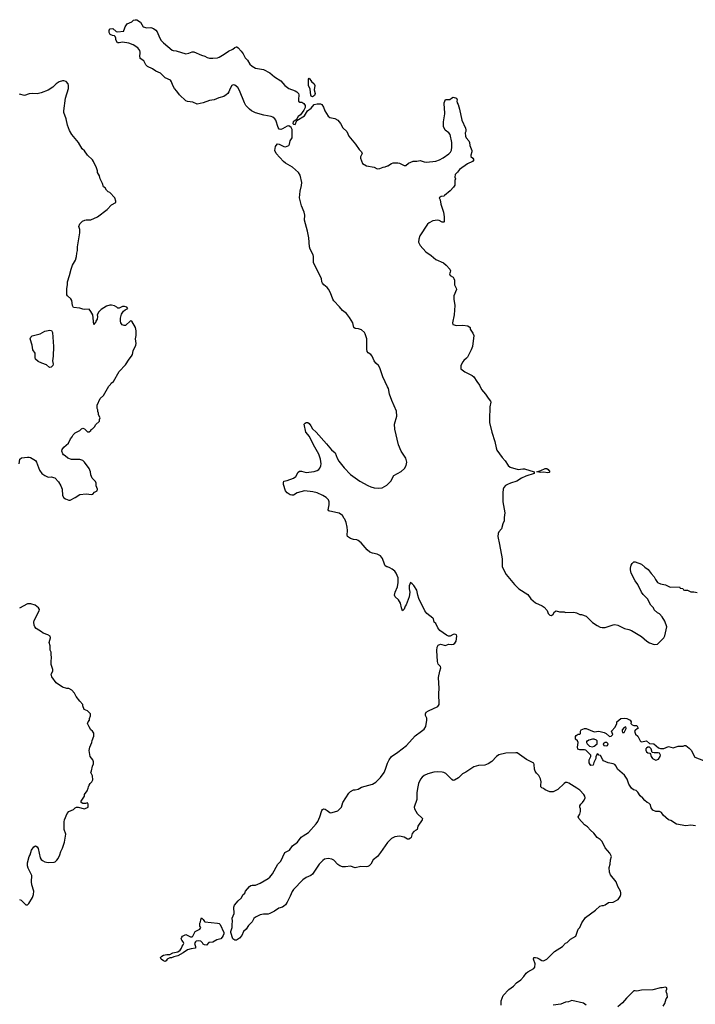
# Model space of a CAD drawing. Header units: inches. Extents: x 2220522 to 2384314, y 721474 to 893490.
# Tile 70 of 256: x 2275351 to 2283888, y 753861 to 766301. Entities that reach past the tile are written whole.
import ezdxf

# ---------------------------------------------------------------- set-up
doc = ezdxf.new("R2010")
doc.units = ezdxf.units.IN
doc.header["$MEASUREMENT"] = 0
for name, color, linetype in [('C2775', 7, 'Continuous'), ('C2776', 7, 'Continuous'), ('C2785', 7, 'Continuous'), ('C2786', 7, 'Continuous')]:
    doc.layers.add(name, color=color, linetype=linetype)

msp = doc.modelspace()

# ---------------------------------------------------------------- linework, layer by layer
at = {"layer": 'C2775', "color": 5}
for points, elevation in [([(2280000, 759386), (2279990, 759390), (2279970, 759401), (2279960, 759420), (2279935, 759495), (2279909, 759529), (2279870, 759548), (2279810, 759560), (2279774, 759573), (2279742, 759602), (2279664, 759690), (2279630, 759722), (2279610, 759730), (2279570, 759733), (2279530, 759744), (2279493, 759770), (2279490, 759790), (2279494, 759846), (2279491, 759890), (2279478, 759950), (2279459, 759990), (2279453, 760000)], 180), ([(2275350, 755183), (2275370, 755176), (2275430, 755119), (2275450, 755119), (2275467, 755133), (2275513, 755210), (2275526, 755250), (2275529, 755290), (2275506, 755370), (2275501, 755410), (2275504, 755490), (2275459, 755579), (2275451, 755610), (2275450, 755650), (2275472, 755728), (2275485, 755750), (2275499, 755810), (2275529, 755850), (2275550, 755862), (2275570, 755852), (2275585, 755830), (2275611, 755710), (2275623, 755690), (2275638, 755678), (2275670, 755662), (2275710, 755653), (2275785, 755655), (2275799, 755661), (2275820, 755680), (2275837, 755703), (2275859, 755750), (2275869, 755790), (2275890, 755832), (2275919, 755910), (2275933, 756010), (2275915, 756070), (2275915, 756165), (2275919, 756190), (2275950, 756272), (2275970, 756298), (2276030, 756322), (2276050, 756342), (2276070, 756352), (2276090, 756352), (2276170, 756331), (2276215, 756350), (2276218, 756390), (2276210, 756406), (2276184, 756396), (2276150, 756398), (2276129, 756409), (2276128, 756428), (2276163, 756477), (2276169, 756490), (2276169, 756510), (2276202, 756558), (2276218, 756590), (2276219, 756610), (2276229, 756630), (2276241, 756650), (2276261, 756670), (2276275, 756695), (2276270, 756746), (2276248, 756790), (2276258, 756810), (2276269, 756870), (2276282, 756898), (2276285, 756925), (2276275, 756950), (2276241, 756990), (2276229, 757069), (2276239, 757110), (2276264, 757170), (2276266, 757194), (2276289, 757250), (2276288, 757288), (2276273, 757313), (2276249, 757330), (2276227, 757367), (2276209, 757410), (2276218, 757430), (2276235, 757450), (2276235, 757470), (2276246, 757506), (2276246, 757530), (2276210, 757568), (2276166, 757586), (2276149, 757630), (2276148, 757650), (2276109, 757689), (2276064, 757750), (2276044, 757790), (2276010, 757829), (2275970, 757849), (2275946, 757850), (2275890, 757869), (2275810, 757922), (2275758, 757998), (2275748, 758030), (2275768, 758070), (2275769, 758090), (2275748, 758152), (2275748, 758210), (2275755, 758225), (2275755, 758250), (2275749, 758270), (2275748, 758308), (2275736, 758336), (2275735, 758390), (2275722, 758430), (2275742, 758490), (2275738, 758510), (2275706, 758530), (2275646, 758550), (2275628, 758568), (2275558, 758610), (2275542, 758630), (2275535, 758650), (2275529, 758690), (2275533, 758710), (2275599, 758830), (2275602, 758850), (2275589, 758870), (2275545, 758905), (2275490, 758921), (2275450, 758921), (2275350, 758866)], 220), ([(2280000, 755904), (2279910, 755778), (2279871, 755730), (2279816, 755684), (2279789, 755630), (2279769, 755611), (2279750, 755602), (2279730, 755598), (2279660, 755600), (2279590, 755586), (2279530, 755608), (2279470, 755598), (2279430, 755598), (2279397, 755610), (2279370, 755626), (2279320, 755680), (2279295, 755695), (2279250, 755704), (2279204, 755696), (2279181, 755679), (2279137, 755630), (2279050, 755504), (2279031, 755489), (2278970, 755462), (2278927, 755433), (2278810, 755313), (2278793, 755287), (2278770, 755225), (2278731, 755150), (2278710, 755119), (2278690, 755100), (2278671, 755089), (2278625, 755075), (2278570, 755038), (2278510, 755006), (2278490, 755000), (2278430, 754999), (2278389, 754991), (2278330, 754963), (2278310, 754946), (2278290, 754904), (2278242, 754858), (2278212, 754810), (2278181, 754779), (2278158, 754730), (2278130, 754696), (2278090, 754670), (2278070, 754672), (2278045, 754690), (2278018, 754770), (2278018, 754782), (2278036, 754830), (2278034, 754870), (2278042, 754910), (2278038, 754950), (2278060, 755010), (2278059, 755090), (2278067, 755113), (2278112, 755168), (2278152, 755208), (2278170, 755245), (2278197, 755263), (2278206, 755290), (2278253, 755350), (2278270, 755362), (2278290, 755368), (2278330, 755367), (2278388, 755392), (2278489, 755450), (2278512, 755468), (2278544, 755510), (2278613, 755630), (2278650, 755671), (2278703, 755777), (2278761, 755810), (2278799, 755861), (2278861, 755910), (2278909, 755971), (2278932, 755990), (2279001, 756030), (2279099, 756141), (2279117, 756170), (2279145, 756230), (2279169, 756311), (2279177, 756323), (2279190, 756331), (2279210, 756327), (2279238, 756310), (2279270, 756282), (2279281, 756281), (2279330, 756291), (2279370, 756305), (2279419, 756350), (2279435, 756410), (2279509, 756530), (2279530, 756551), (2279570, 756571), (2279590, 756571), (2279630, 756581), (2279670, 756606), (2279810, 756643), (2279850, 756667), (2279912, 756728), (2279955, 756790), (2279975, 756830), (2280000, 756909)], 180)]:
    msp.add_lwpolyline(points, dxfattribs=dict(at, elevation=elevation))
at = {"layer": 'C2775', "color": 5, "elevation": 180}
msp.add_lwpolyline([(2277710, 754608), (2277688, 754610), (2277670, 754622), (2277659, 754639), (2277638, 754658), (2277610, 754662), (2277583, 754657), (2277571, 754649), (2277561, 754630), (2277574, 754590), (2277571, 754570), (2277518, 754562), (2277472, 754548), (2277418, 754510), (2277350, 754475), (2277298, 754462), (2277270, 754446), (2277250, 754446), (2277214, 754430), (2277202, 754410), (2277190, 754402), (2277170, 754409), (2277138, 754430), (2277129, 754451), (2277149, 754470), (2277170, 754481), (2277210, 754491), (2277250, 754491), (2277286, 754510), (2277350, 754525), (2277377, 754543), (2277395, 754570), (2277404, 754596), (2277418, 754610), (2277426, 754630), (2277418, 754650), (2277398, 754670), (2277390, 754686), (2277398, 754710), (2277410, 754722), (2277450, 754742), (2277510, 754712), (2277530, 754712), (2277540, 754720), (2277570, 754782), (2277626, 754810), (2277638, 754830), (2277626, 754850), (2277627, 754887), (2277636, 754904), (2277638, 754930), (2277650, 754952), (2277670, 754934), (2277685, 754905), (2277690, 754902), (2277850, 754886), (2277870, 754881), (2277885, 754870), (2277932, 754770), (2277931, 754750), (2277922, 754730), (2277910, 754709), (2277891, 754690), (2277843, 754677), (2277790, 754647), (2277740, 754640)], close=True, dxfattribs=at)
at = {"layer": 'C2776', "color": 5}
for points, elevation in [([(2280000, 761663), (2279941, 761790), (2279902, 761902), (2279886, 761930), (2279850, 761963), (2279830, 761989), (2279807, 762050), (2279790, 762070), (2279753, 762093), (2279743, 762110), (2279737, 762137), (2279736, 762270), (2279718, 762330), (2279706, 762350), (2279670, 762381), (2279634, 762394), (2279590, 762401), (2279575, 762410), (2279567, 762427), (2279561, 762470), (2279520, 762540), (2279479, 762590), (2279430, 762626), (2279393, 762673), (2279322, 762750), (2279308, 762770), (2279277, 762850), (2279255, 762895), (2279237, 762917), (2279195, 762950), (2279177, 762970), (2279169, 762989), (2279164, 763030), (2279065, 763230), (2279063, 763310), (2279058, 763330), (2279021, 763401), (2279011, 763430), (2279003, 763543), (2278986, 763630), (2278950, 763770), (2278953, 763830), (2278946, 763870), (2278913, 763950), (2278887, 764050), (2278895, 764135), (2278913, 764207), (2278916, 764244), (2278895, 764335), (2278873, 764370), (2278797, 764437), (2278710, 764490), (2278686, 764510), (2278592, 764610), (2278574, 764650), (2278583, 764697), (2278590, 764711), (2278610, 764731), (2278630, 764728), (2278690, 764699), (2278710, 764696), (2278750, 764711), (2278760, 764730), (2278768, 764770), (2278792, 764810), (2278796, 764830), (2278795, 764915), (2278780, 764940), (2278750, 764960), (2278730, 764955), (2278670, 764921), (2278650, 764915), (2278630, 764919), (2278617, 764937), (2278589, 765030), (2278575, 765050), (2278549, 765070), (2278530, 765079), (2278435, 765095), (2278330, 765126), (2278279, 765150), (2278253, 765170), (2278210, 765217), (2278190, 765250), (2278130, 765406), (2278106, 765446), (2278068, 765472), (2278050, 765477), (2278030, 765469), (2278010, 765433), (2277995, 765390), (2277983, 765370), (2277962, 765350), (2277930, 765330), (2277867, 765313), (2277810, 765290), (2277750, 765278), (2277671, 765250), (2277593, 765233), (2277538, 765258), (2277472, 765268), (2277450, 765276), (2277370, 765350), (2277338, 765398), (2277309, 765430), (2277285, 765470), (2277270, 765514), (2277255, 765535), (2277190, 765566), (2277130, 765624), (2277070, 765652), (2277030, 765681), (2276966, 765710), (2276947, 765730), (2276921, 765781), (2276874, 765810), (2276869, 765850), (2276875, 765870), (2276875, 765890), (2276869, 765910), (2276846, 765946), (2276783, 765983), (2276730, 766005), (2276650, 766019), (2276610, 766009), (2276586, 766010), (2276568, 766048), (2276567, 766067), (2276558, 766090), (2276550, 766098), (2276523, 766103), (2276495, 766115), (2276481, 766141), (2276482, 766170), (2276494, 766186), (2276530, 766191), (2276570, 766151), (2276586, 766146), (2276666, 766154), (2276666, 766166), (2276676, 766184), (2276682, 766210), (2276708, 766250), (2276770, 766276), (2276790, 766296), (2276810, 766301), (2276830, 766299), (2276878, 766270), (2276912, 766210), (2276958, 766198), (2277010, 766201), (2277041, 766190), (2277070, 766170), (2277090, 766146), (2277117, 766077), (2277138, 766038), (2277167, 766007), (2277276, 765916), (2277290, 765910), (2277330, 765906), (2277450, 765870), (2277490, 765878), (2277530, 765895), (2277550, 765894), (2277650, 765853), (2277690, 765841), (2277722, 765822), (2277750, 765813), (2277790, 765813), (2277850, 765820), (2277870, 765827), (2277935, 765865), (2277990, 765905), (2278046, 765930), (2278070, 765951), (2278090, 765959), (2278096, 765956), (2278110, 765947), (2278150, 765902), (2278174, 765870), (2278200, 765820), (2278230, 765788), (2278261, 765741), (2278290, 765712), (2278330, 765690), (2278430, 765670), (2278511, 765631), (2278570, 765580), (2278650, 765528), (2278703, 765470), (2278750, 765430), (2278830, 765402), (2278851, 765390), (2278873, 765370), (2278878, 765350), (2278873, 765293), (2278876, 765270), (2278890, 765261), (2278917, 765257), (2278942, 765242), (2278957, 765217), (2278957, 765190), (2278942, 765158), (2278900, 765100), (2278870, 765076), (2278851, 765050), (2278845, 765035), (2278830, 765029), (2278805, 765010), (2278804, 764990), (2278810, 764979), (2278830, 764977), (2278854, 765026), (2278950, 765085), (2278989, 765151), (2279036, 765184), (2279072, 765228), (2279110, 765239), (2279150, 765237), (2279170, 765231), (2279190, 765196), (2279208, 765150), (2279250, 765083), (2279270, 765066), (2279332, 765052), (2279373, 765030), (2279404, 764990), (2279433, 764933), (2279484, 764890), (2279510, 764830), (2279596, 764730), (2279641, 764661), (2279671, 764630), (2279678, 764610), (2279658, 764570), (2279658, 764550), (2279683, 764483), (2279734, 764454), (2279830, 764436), (2279870, 764418), (2279900, 764420), (2279943, 764437), (2279970, 764442), (2280000, 764454)], 180), ([(2275346, 760690), (2275352, 760748), (2275376, 760764), (2275450, 760775), (2275470, 760774), (2275489, 760769), (2275550, 760733), (2275565, 760710), (2275600, 760610), (2275630, 760568), (2275670, 760541), (2275710, 760523), (2275750, 760525), (2275794, 760514), (2275843, 760463), (2275873, 760413), (2275887, 760370), (2275891, 760291), (2275910, 760258), (2275930, 760246), (2275970, 760231), (2275990, 760231), (2276050, 760262), (2276110, 760302), (2276190, 760311), (2276258, 760302), (2276274, 760306), (2276298, 760330), (2276328, 760350), (2276335, 760370), (2276318, 760410), (2276316, 760444), (2276310, 760466), (2276266, 760510), (2276249, 760549), (2276244, 760590), (2276229, 760630), (2276172, 760712), (2276148, 760730), (2276110, 760744), (2276004, 760744), (2275960, 760760), (2275926, 760790), (2275903, 760803), (2275895, 760815), (2275884, 760850), (2275889, 760870), (2275910, 760898), (2275968, 760950), (2275995, 761005), (2276015, 761030), (2276025, 761055), (2276050, 761082), (2276110, 761112), (2276130, 761132), (2276150, 761142), (2276171, 761131), (2276210, 761092), (2276230, 761092), (2276248, 761110), (2276255, 761125), (2276270, 761131), (2276299, 761161), (2276310, 761182), (2276358, 761230), (2276358, 761250), (2276366, 761270), (2276348, 761308), (2276348, 761330), (2276338, 761350), (2276338, 761370), (2276328, 761390), (2276328, 761432), (2276370, 761514), (2276408, 761552), (2276478, 761670), (2276498, 761690), (2276508, 761710), (2276535, 761730), (2276610, 761858), (2276690, 761942), (2276734, 762010), (2276766, 762050), (2276775, 762070), (2276784, 762116), (2276818, 762190), (2276822, 762210), (2276814, 762270), (2276821, 762310), (2276824, 762370), (2276816, 762410), (2276770, 762494), (2276750, 762496), (2276690, 762438), (2276670, 762439), (2276647, 762447), (2276629, 762470), (2276624, 762490), (2276624, 762530), (2276638, 762582), (2276661, 762619), (2276683, 762637), (2276718, 762650), (2276706, 762670), (2276677, 762677), (2276650, 762677), (2276610, 762658), (2276590, 762658), (2276578, 762670), (2276550, 762684), (2276510, 762693), (2276490, 762693), (2276450, 762681), (2276381, 762639), (2276350, 762609), (2276331, 762570), (2276334, 762550), (2276330, 762518), (2276315, 762490), (2276310, 762469), (2276298, 762462), (2276290, 762448), (2276274, 762570), (2276250, 762615), (2276230, 762642), (2276170, 762639), (2276150, 762642), (2276110, 762658), (2276030, 762666), (2276019, 762690), (2276012, 762752), (2275996, 762776), (2275954, 762810), (2275945, 762825), (2275945, 762905), (2275957, 762950), (2275957, 762990), (2275982, 763070), (2276000, 763150), (2276020, 763200), (2276056, 763264), (2276069, 763310), (2276073, 763350), (2276083, 763383), (2276081, 763430), (2276109, 763610), (2276109, 763650), (2276099, 763690), (2276110, 763722), (2276146, 763754), (2276174, 763766), (2276190, 763771), (2276250, 763771), (2276334, 763810), (2276457, 763903), (2276510, 763962), (2276566, 763990), (2276568, 764010), (2276555, 764050), (2276490, 764118), (2276470, 764128), (2276450, 764148), (2276430, 764178), (2276409, 764190), (2276398, 764230), (2276369, 764290), (2276358, 764330), (2276335, 764370), (2276334, 764390), (2276322, 764430), (2276282, 764510), (2276269, 764530), (2276210, 764589), (2276170, 764642), (2276142, 764670), (2276094, 764750), (2276009, 764850), (2275979, 764899), (2275956, 764970), (2275939, 765050), (2275910, 765130), (2275907, 765150), (2275929, 765310), (2275969, 765430), (2275969, 765470), (2275964, 765490), (2275939, 765519), (2275910, 765529), (2275890, 765529), (2275850, 765517), (2275810, 765489), (2275770, 765449), (2275711, 765409), (2275623, 765377), (2275570, 765366), (2275510, 765369), (2275470, 765363), (2275410, 765344), (2275350, 765361)], 220), ([(2279453, 760000), (2279430, 760035), (2279390, 760064), (2279368, 760072), (2279270, 760090), (2279257, 760097), (2279250, 760110), (2279262, 760170), (2279263, 760210), (2279253, 760233), (2279224, 760264), (2279182, 760290), (2279110, 760324), (2279057, 760337), (2278950, 760347), (2278856, 760324), (2278810, 760295), (2278790, 760292), (2278770, 760299), (2278730, 760324), (2278709, 760350), (2278686, 760430), (2278684, 760450), (2278690, 760470), (2278730, 760478), (2278813, 760507), (2278839, 760530), (2278870, 760586), (2278885, 760595), (2278910, 760595), (2278970, 760580), (2279070, 760593), (2279110, 760606), (2279130, 760618), (2279144, 760636), (2279156, 760664), (2279159, 760690), (2279150, 760750), (2279132, 760810), (2279064, 760930), (2279013, 761033), (2278967, 761090), (2278946, 761190), (2278957, 761203), (2278970, 761211), (2278990, 761210), (2279010, 761197), (2279032, 761170), (2279053, 761133), (2279099, 761090), (2279230, 760942), (2279290, 760867), (2279337, 760830), (2279362, 760762), (2279384, 760724), (2279450, 760637), (2279530, 760553), (2279650, 760471), (2279750, 760415), (2279790, 760397), (2279830, 760385), (2279890, 760382), (2279930, 760388), (2279990, 760419), (2280000, 760430)], 180)]:
    msp.add_lwpolyline(points, dxfattribs=dict(at, elevation=elevation))
for points, elevation in [([(2279050, 765328), (2279035, 765335), (2279030, 765346), (2279022, 765422), (2278999, 765470), (2278999, 765550), (2279010, 765561), (2279039, 765519), (2279073, 765490), (2279080, 765470), (2279073, 765413), (2279084, 765370), (2279075, 765345)], 180), ([(2275727, 761907), (2275690, 761939), (2275630, 761961), (2275584, 761984), (2275552, 762010), (2275547, 762030), (2275546, 762086), (2275516, 762130), (2275508, 762190), (2275485, 762270), (2275490, 762290), (2275510, 762307), (2275610, 762334), (2275670, 762365), (2275730, 762379), (2275754, 762374), (2275765, 762350), (2275779, 762170), (2275776, 762050), (2275767, 761990), (2275776, 761950), (2275769, 761930), (2275750, 761910)], 220)]:
    msp.add_lwpolyline(points, close=True, dxfattribs=dict(at, elevation=elevation))
at = {"layer": 'C2785', "color": 5}
for points, elevation in [([(2281474, 760000), (2281474, 759970), (2281457, 759930), (2281441, 759870), (2281407, 759830), (2281398, 759810), (2281392, 759770), (2281416, 759670), (2281446, 759490), (2281448, 759390), (2281497, 759290), (2281603, 759163), (2281658, 759110), (2281770, 759040), (2281810, 758984), (2281870, 758935), (2281955, 758895), (2281978, 758878), (2282016, 758836), (2282030, 758798), (2282050, 758776), (2282070, 758775), (2282090, 758791), (2282110, 758821), (2282130, 758831), (2282170, 758818), (2282230, 758818), (2282250, 758811), (2282355, 758815), (2282386, 758806), (2282430, 758786), (2282450, 758785), (2282510, 758765), (2282590, 758685), (2282650, 758645), (2282687, 758627), (2282710, 758621), (2282750, 758621), (2282850, 758656), (2282870, 758659), (2282909, 758651), (2282992, 758610), (2283050, 758596), (2283082, 758582), (2283207, 758507), (2283275, 758450), (2283310, 758428), (2283370, 758408), (2283409, 758411), (2283489, 758490), (2283502, 758518), (2283529, 758630), (2283503, 758703), (2283470, 758758), (2283435, 758795), (2283410, 758808), (2283370, 758846), (2283358, 758870), (2283325, 758905), (2283283, 758983), (2283230, 759038), (2283209, 759070), (2283163, 759163), (2283129, 759210), (2283078, 759310), (2283068, 759350), (2283068, 759370), (2283078, 759410), (2283089, 759431), (2283110, 759452), (2283130, 759452), (2283210, 759422), (2283250, 759382), (2283294, 759354), (2283330, 759302), (2283370, 759262), (2283386, 759226), (2283410, 759192), (2283450, 759172), (2283510, 759162), (2283570, 759132), (2283690, 759134), (2283698, 759118), (2283730, 759114), (2283738, 759098), (2283750, 759094), (2283790, 759092), (2283830, 759071), (2283869, 759071), (2283910, 759065)], 180), ([(2280000, 756909), (2280003, 756917), (2280019, 756950), (2280049, 756990), (2280130, 757045), (2280238, 757130), (2280350, 757254), (2280429, 757310), (2280461, 757339), (2280481, 757370), (2280497, 757450), (2280495, 757475), (2280478, 757510), (2280478, 757530), (2280488, 757550), (2280518, 757570), (2280635, 757625), (2280650, 757650), (2280647, 757787), (2280653, 757850), (2280644, 757990), (2280660, 758070), (2280673, 758110), (2280669, 758130), (2280640, 758160), (2280630, 758190), (2280620, 758330), (2280625, 758375), (2280641, 758399), (2280670, 758410), (2280730, 758396), (2280770, 758413), (2280812, 758408), (2280834, 758410), (2280850, 758423), (2280865, 758450), (2280876, 758510), (2280870, 758530), (2280850, 758537), (2280830, 758533), (2280790, 758514), (2280770, 758512), (2280744, 758524), (2280662, 758582), (2280636, 758616), (2280609, 758670), (2280589, 758690), (2280578, 758730), (2280570, 758741), (2280497, 758797), (2280470, 758830), (2280396, 758990), (2280383, 759030), (2280370, 759095), (2280330, 759154), (2280310, 759175), (2280290, 759188), (2280271, 759150), (2280271, 759110), (2280279, 759070), (2280271, 759011), (2280234, 758906), (2280223, 758890), (2280210, 758855), (2280189, 758830), (2280174, 758870), (2280165, 758930), (2280139, 758970), (2280095, 759010), (2280089, 759030), (2280097, 759070), (2280124, 759136), (2280135, 759190), (2280134, 759250), (2280110, 759310), (2280090, 759334), (2280058, 759358), (2280030, 759376), (2280000, 759386)], 180), ([(2283890, 756114), (2283830, 756122), (2283770, 756117), (2283650, 756137), (2283581, 756181), (2283549, 756190), (2283484, 756250), (2283462, 756282), (2283435, 756295), (2283390, 756296), (2283350, 756313), (2283330, 756344), (2283320, 756380), (2283300, 756400), (2283279, 756410), (2283250, 756434), (2283225, 756465), (2283190, 756496), (2283163, 756543), (2283140, 756560), (2283109, 756570), (2283081, 756590), (2283050, 756642), (2283026, 756706), (2282995, 756755), (2282905, 756830), (2282889, 756870), (2282870, 756890), (2282850, 756901), (2282786, 756910), (2282730, 756938), (2282718, 756950), (2282690, 757006), (2282668, 757008), (2282662, 757022), (2282650, 757026), (2282633, 756987), (2282632, 756968), (2282604, 756916), (2282598, 756882), (2282570, 756878), (2282558, 756890), (2282548, 756912), (2282548, 756950), (2282566, 756990), (2282566, 757010), (2282540, 757040), (2282506, 757070), (2282490, 757075), (2282430, 757075), (2282405, 757085), (2282399, 757110), (2282409, 757170), (2282398, 757190), (2282375, 757210), (2282376, 757244), (2282383, 757257), (2282410, 757274), (2282430, 757274), (2282436, 757284), (2282438, 757310), (2282446, 757330), (2282490, 757345), (2282510, 757345), (2282610, 757305), (2282670, 757311), (2282736, 757296), (2282763, 757283), (2282806, 757246), (2282826, 757250), (2282848, 757270), (2282828, 757310), (2282877, 757363), (2282895, 757410), (2282898, 757430), (2282948, 757470), (2282990, 757475), (2283022, 757470), (2283065, 757450), (2283076, 757430), (2283072, 757410), (2283091, 757391), (2283110, 757385), (2283150, 757385), (2283165, 757350), (2283150, 757335), (2283131, 757329), (2283118, 757310), (2283134, 757274), (2283162, 757250), (2283192, 757190), (2283201, 757181), (2283210, 757178), (2283270, 757191), (2283310, 757155), (2283362, 757150), (2283421, 757101), (2283450, 757091), (2283490, 757091), (2283550, 757116), (2283610, 757102), (2283670, 757123), (2283719, 757121), (2283736, 757124), (2283750, 757132), (2283770, 757131), (2283810, 757098), (2283835, 757070), (2283883, 756983), (2283990, 756941)], 160), ([(2281437, 753850), (2281437, 753903), (2281461, 753970), (2281530, 754048), (2281589, 754090), (2281630, 754130), (2281685, 754170), (2281721, 754210), (2281750, 754255), (2281770, 754271), (2281846, 754314), (2281862, 754330), (2281864, 754370), (2281844, 754430), (2281849, 754450), (2281870, 754452), (2281890, 754446), (2281916, 754436), (2281950, 754414), (2281969, 754411), (2282010, 754431), (2282110, 754526), (2282208, 754590), (2282250, 754632), (2282270, 754642), (2282310, 754682), (2282377, 754723), (2282409, 754810), (2282430, 754832), (2282454, 754890), (2282502, 754958), (2282628, 755050), (2282680, 755100), (2282710, 755111), (2282730, 755111), (2282750, 755118), (2282790, 755145), (2282850, 755151), (2282914, 755186), (2282938, 755222), (2282949, 755250), (2282949, 755270), (2282942, 755290), (2282909, 755350), (2282890, 755408), (2282817, 755497), (2282802, 755530), (2282799, 755590), (2282814, 755630), (2282816, 755684), (2282828, 755730), (2282809, 755769), (2282750, 755838), (2282710, 755918), (2282685, 755945), (2282650, 755969), (2282605, 756025), (2282562, 756062), (2282525, 756105), (2282490, 756129), (2282415, 756210), (2282409, 756230), (2282430, 756262), (2282438, 756298), (2282437, 756330), (2282429, 756350), (2282429, 756370), (2282441, 756390), (2282463, 756410), (2282482, 756438), (2282496, 756470), (2282492, 756490), (2282481, 756510), (2282430, 756565), (2282393, 756593), (2282290, 756656), (2282270, 756664), (2282250, 756664), (2282230, 756652), (2282150, 756575), (2282090, 756546), (2282050, 756546), (2281990, 756569), (2281970, 756589), (2281950, 756597), (2281937, 756610), (2281935, 756630), (2281941, 756670), (2281934, 756710), (2281912, 756750), (2281881, 756781), (2281865, 756805), (2281856, 756830), (2281854, 756890), (2281846, 756906), (2281755, 756955), (2281636, 757036), (2281620, 757040), (2281494, 757034), (2281407, 757013), (2281375, 756990), (2281315, 756930), (2281270, 756900), (2281230, 756884), (2281150, 756877), (2281090, 756860), (2280990, 756792), (2280948, 756772), (2280896, 756724), (2280847, 756693), (2280830, 756690), (2280810, 756700), (2280735, 756775), (2280710, 756790), (2280690, 756794), (2280630, 756798), (2280586, 756794), (2280510, 756773), (2280462, 756750), (2280435, 756730), (2280414, 756706), (2280390, 756649), (2280380, 756610), (2280370, 756538), (2280368, 756450), (2280337, 756350), (2280338, 756330), (2280373, 756273), (2280439, 756210), (2280437, 756190), (2280384, 756110), (2280372, 756070), (2280361, 756059), (2280330, 756042), (2280310, 756018), (2280298, 755970), (2280290, 755961), (2280270, 755948), (2280250, 755948), (2280210, 755972), (2280150, 755983), (2280090, 755975), (2280050, 755955), (2280010, 755918), (2280000, 755904)], 180), ([(2283483, 753837), (2283501, 753870), (2283519, 753930), (2283535, 753950), (2283533, 753990), (2283524, 754010), (2283522, 754030), (2283528, 754050), (2283527, 754067), (2283510, 754078), (2283470, 754068), (2283450, 754068), (2283350, 754042), (2283210, 754038), (2283150, 754027), (2283130, 754032), (2283110, 754029), (2283020, 753940), (2282970, 753881), (2282911, 753830)], 180), ([(2282509, 753850), (2282477, 753877), (2282330, 753909), (2282286, 753894), (2282250, 753889), (2282190, 753861), (2282090, 753849)], 180)]:
    msp.add_lwpolyline(points, dxfattribs=dict(at, elevation=elevation))
at = {"layer": 'C2785', "color": 5, "elevation": 160}
for points in [[(2283010, 757366), (2282990, 757358), (2282965, 757330), (2282962, 757310), (2282970, 757294), (2282990, 757294), (2283015, 757345)], [(2282590, 757209), (2282543, 757197), (2282526, 757186), (2282514, 757186), (2282512, 757170), (2282522, 757150), (2282550, 757122), (2282588, 757112), (2282610, 757122), (2282647, 757153), (2282648, 757190), (2282639, 757199), (2282610, 757209)], [(2282750, 757169), (2282722, 757150), (2282734, 757130), (2282770, 757125), (2282778, 757130), (2282788, 757150), (2282770, 757168)], [(2283310, 757109), (2283290, 757109), (2283270, 757095), (2283265, 757090), (2283261, 757070), (2283270, 757052), (2283290, 757038), (2283312, 757032), (2283322, 757022), (2283331, 756990), (2283346, 756966), (2283390, 756944), (2283421, 756959), (2283444, 756990), (2283449, 757010), (2283435, 757035), (2283420, 757040), (2283370, 757037), (2283343, 757043), (2283329, 757090)]]:
    msp.add_lwpolyline(points, close=True, dxfattribs=at)
at = {"layer": 'C2786', "color": 5, "elevation": 180}
for points in [[(2280000, 764454), (2280005, 764455), (2280050, 764485), (2280069, 764491), (2280130, 764491), (2280150, 764487), (2280210, 764458), (2280230, 764458), (2280266, 764490), (2280325, 764515), (2280370, 764515), (2280410, 764521), (2280464, 764504), (2280490, 764502), (2280610, 764514), (2280654, 764530), (2280703, 764557), (2280775, 764605), (2280794, 764626), (2280807, 764653), (2280813, 764690), (2280810, 764750), (2280790, 764850), (2280773, 764873), (2280727, 764907), (2280707, 764950), (2280706, 765010), (2280722, 765110), (2280721, 765190), (2280713, 765230), (2280714, 765250), (2280730, 765292), (2280787, 765293), (2280806, 765310), (2280830, 765322), (2280870, 765311), (2280879, 765290), (2280875, 765270), (2280879, 765250), (2280890, 765231), (2280910, 765172), (2280939, 765030), (2280983, 764930), (2280987, 764910), (2280987, 764890), (2280981, 764870), (2280983, 764830), (2280991, 764810), (2281026, 764770), (2281036, 764750), (2281040, 764710), (2281064, 764650), (2281065, 764630), (2281051, 764590), (2281051, 764571), (2281078, 764550), (2281091, 764530), (2281071, 764510), (2281010, 764479), (2280907, 764410), (2280885, 764375), (2280855, 764345), (2280851, 764311), (2280856, 764290), (2280851, 764269), (2280848, 764210), (2280834, 764186), (2280790, 764139), (2280720, 764080), (2280710, 764073), (2280675, 764065), (2280652, 764050), (2280663, 764023), (2280673, 763970), (2280705, 763870), (2280713, 763810), (2280714, 763746), (2280710, 763742), (2280690, 763744), (2280650, 763765), (2280630, 763769), (2280570, 763758), (2280525, 763735), (2280504, 763716), (2280409, 763570), (2280393, 763530), (2280392, 763490), (2280410, 763450), (2280483, 763370), (2280550, 763322), (2280608, 763270), (2280708, 763230), (2280741, 763201), (2280785, 763150), (2280796, 763130), (2280792, 763110), (2280782, 763090), (2280790, 763070), (2280827, 763047), (2280839, 763030), (2280844, 763010), (2280846, 762950), (2280868, 762910), (2280869, 762890), (2280837, 762810), (2280839, 762770), (2280850, 762690), (2280842, 762570), (2280821, 762470), (2280825, 762450), (2280870, 762439), (2280950, 762441), (2281014, 762434), (2281042, 762410), (2281045, 762390), (2281079, 762339), (2281091, 762310), (2281071, 762170), (2281058, 762130), (2281010, 762039), (2280997, 762023), (2280963, 761997), (2280950, 761979), (2280926, 761930), (2280925, 761890), (2280976, 761850), (2281070, 761805), (2281091, 761790), (2281128, 761730), (2281163, 761683), (2281188, 761628), (2281239, 761570), (2281270, 761518), (2281302, 761482), (2281306, 761470), (2281290, 761410), (2281293, 761350), (2281286, 761310), (2281289, 761210), (2281316, 761090), (2281356, 760970), (2281371, 760890), (2281381, 760861), (2281448, 760768), (2281486, 760726), (2281522, 760670), (2281550, 760646), (2281650, 760616), (2281710, 760627), (2281730, 760625), (2281854, 760590), (2281850, 760569), (2281746, 760534), (2281692, 760510), (2281631, 760470), (2281553, 760447), (2281514, 760430), (2281490, 760414), (2281470, 760392), (2281462, 760370), (2281455, 760325), (2281455, 760210), (2281483, 760070), (2281474, 760010), (2281474, 760000)], [(2280000, 760430), (2280039, 760470), (2280079, 760541), (2280170, 760592), (2280214, 760630), (2280236, 760670), (2280242, 760710), (2280230, 760759), (2280170, 760849), (2280137, 760930), (2280091, 761129), (2280087, 761190), (2280115, 761290), (2280114, 761354), (2280054, 761490), (2280026, 761570), (2280010, 761641), (2280000, 761663)]]:
    msp.add_lwpolyline(points, dxfattribs=at)
msp.add_lwpolyline([(2282025, 760575), (2281970, 760583), (2281930, 760579), (2281886, 760590), (2281936, 760604), (2281990, 760630), (2282010, 760632), (2282030, 760619), (2282050, 760589), (2282041, 760579)], close=True, dxfattribs=at)

doc.saveas('drawing.dxf')
